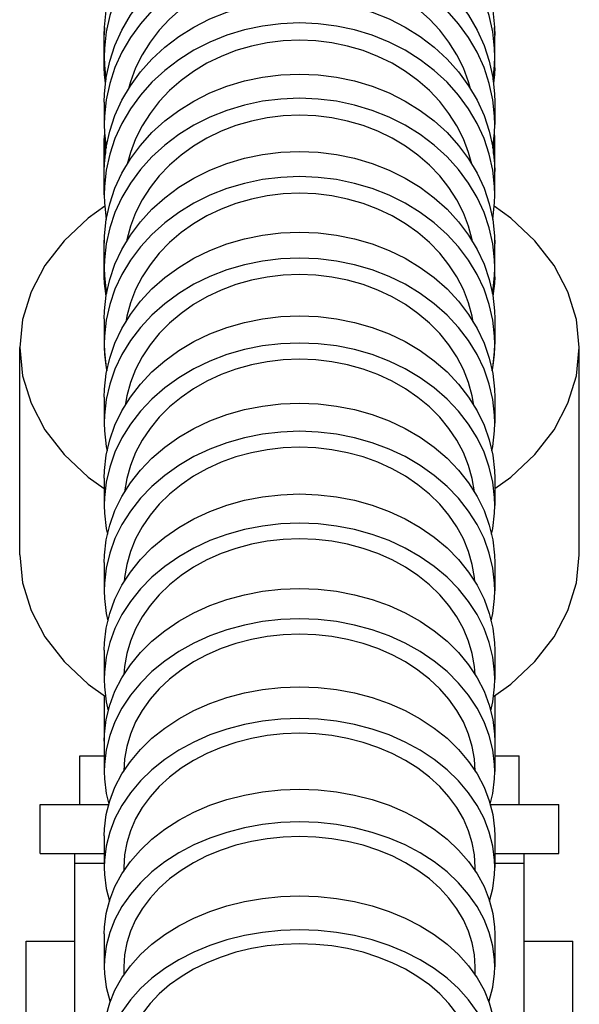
# Model space of a CAD drawing. Extents: x 0 to 594, y 0 to 420.
# Tile 65 of 71: x 462 to 474, y 212 to 233. Entities that reach past the tile are written whole.
import ezdxf

# ---------------------------------------------------------------- set-up
doc = ezdxf.new("R2010")
doc.units = 0
doc.header["$LTSCALE"] = 32.67
doc.layers.get('0').update_dxf_attribs({"linetype": 'CONTINUOUS'})
doc.layers.add('AXIS', color=7, linetype='CONTINUOUS')

msp = doc.modelspace()

# ---------------------------------------------------------------- linework, layer by layer
at = {"color": 7, "linetype": 'CONTINUOUS'}
for p, q in [((464.03928, 218.73177), (464.03928, 217.79594)), ((472.03928, 218.73177), (472.03928, 217.79594)), ((463.53928, 216.49742), (463.53928, 217.49742)), ((463.53934, 217.49742), (464.03928, 217.49742)), ((472.03928, 217.49742), (472.53923, 217.49742)), ((472.53928, 216.49742), (472.53928, 217.49742)), ((462.72928, 215.49742), (462.72928, 216.49742)), ((462.72938, 216.49742), (464.13152, 216.49742)), ((471.94704, 216.49742), (473.34919, 216.49742)), ((473.34928, 215.49742), (473.34928, 216.49742)), ((462.72938, 215.49742), (464.03928, 215.49742)), ((463.43928, 210.89742), (463.43928, 215.49742)), ((472.03928, 215.49742), (473.34919, 215.49742)), ((472.63928, 210.89742), (472.63928, 215.49742)), ((463.43928, 215.29742), (464.03928, 215.29742)), ((472.03928, 215.29742), (472.63928, 215.29742)), ((464.43926, 215.21273), (464.43925, 215.1353)), ((471.63932, 215.1353), (471.63931, 215.21273)), ((462.43928, 211.49181), (462.43928, 213.69742)), ((462.43929, 213.69742), (463.43928, 213.69742)), ((472.63928, 213.69742), (473.63928, 213.69742)), ((473.63928, 211.49181), (473.63928, 213.69742)), ((464.43919, 213.17699), (464.43919, 213.00592)), ((471.63938, 213.00592), (471.63938, 213.17699))]:
    msp.add_line(p, q, dxfattribs=at)
at = {"color": 9, "linetype": 'CONTINUOUS'}
for p, q in [((464.04065, 217.84057), (464.03928, 217.84057)), ((472.03928, 217.84057), (472.03792, 217.84057))]:
    msp.add_line(p, q, dxfattribs=at)
at = {"color": 7, "linetype": 'CONTINUOUS'}
for points in [[(468.03928, 233.63571), (467.70723, 233.62205), (467.37782, 233.58118), (467.05422, 233.51348), (466.7388, 233.41943), (466.43475, 233.30001), (466.14409, 233.15598), (465.86992, 232.98891), (465.61393, 232.7998), (465.37895, 232.59076), (465.16638, 232.36303), (464.97857, 232.11913), (464.81667, 231.86055), (464.68242, 231.59007), (464.57669, 231.30946), (464.53857, 231.16526)], [(471.54, 231.16526), (471.50186, 231.3095), (471.39614, 231.5901), (471.26188, 231.86058), (471.09998, 232.11916), (470.91216, 232.36307), (470.69959, 232.59079), (470.46461, 232.79983), (470.20862, 232.98893), (469.93445, 233.156), (469.64379, 233.30002), (469.33973, 233.41945), (469.02432, 233.51349), (468.70071, 233.58119), (468.37131, 233.62206), (468.03928, 233.63571)], [(468.03928, 232.1599), (467.70723, 232.1464), (467.37782, 232.10598), (467.05422, 232.03903), (466.7388, 231.94603), (466.43476, 231.82793), (466.14409, 231.6855), (465.86992, 231.52028), (465.61394, 231.33328), (465.37896, 231.12656), (465.16639, 230.90136), (464.97858, 230.66016), (464.81668, 230.40445), (464.68243, 230.13697), (464.57671, 229.85947), (464.51336, 229.62255)], [(471.56521, 229.62254), (471.50185, 229.85951), (471.39613, 230.137), (471.26187, 230.40448), (471.09997, 230.66019), (470.91216, 230.90139), (470.69959, 231.12658), (470.4646, 231.3333), (470.20862, 231.5203), (469.93444, 231.68552), (469.64378, 231.82794), (469.33973, 231.94604), (469.02431, 232.03904), (468.70071, 232.10599), (468.37131, 232.1464), (468.03928, 232.1599)], [(468.03928, 230.62269), (467.70723, 230.60935), (467.37782, 230.56942), (467.05422, 230.50328), (466.7388, 230.41141), (466.43475, 230.29474), (466.14409, 230.15404), (465.86992, 229.99081), (465.61393, 229.80608), (465.37895, 229.60186), (465.16638, 229.37938), (464.97857, 229.14111), (464.81667, 228.88849), (464.68242, 228.62425), (464.5767, 228.35011), (464.50059, 228.06888), (464.49435, 228.02997)], [(471.58422, 228.02997), (471.57797, 228.06892), (471.50186, 228.35015), (471.39613, 228.62428), (471.26188, 228.88852), (471.09997, 229.14114), (470.91216, 229.37941), (470.69959, 229.60188), (470.4646, 229.8061), (470.20862, 229.99083), (469.93444, 230.15405), (469.64378, 230.29475), (469.33973, 230.41142), (469.02432, 230.50329), (468.70071, 230.56943), (468.37131, 230.60936), (468.03928, 230.62269)], [(468.03928, 229.02223), (467.70722, 229.00907), (467.37782, 228.96967), (467.05421, 228.90441), (466.73879, 228.81375), (466.43474, 228.69863), (466.14408, 228.55979), (465.86991, 228.39873), (465.61392, 228.21644), (465.37894, 228.01493), (465.16636, 227.7954), (464.97855, 227.56028), (464.81665, 227.31101), (464.6824, 227.05027), (464.57668, 226.77977), (464.50057, 226.50226), (464.48157, 226.38548)], [(471.597, 226.38548), (471.57799, 226.5023), (471.50188, 226.77981), (471.39615, 227.05031), (471.2619, 227.31105), (471.09999, 227.56031), (470.91218, 227.79543), (470.69961, 228.01495), (470.46462, 228.21646), (470.20863, 228.39875), (469.93446, 228.55981), (469.64379, 228.69864), (469.33974, 228.81376), (469.02432, 228.90442), (468.70072, 228.96968), (468.37131, 229.00908), (468.03928, 229.02223)], [(468.03928, 227.35643), (467.70722, 227.34346), (467.37782, 227.30463), (467.05421, 227.24032), (466.73879, 227.15098), (466.43474, 227.03754), (466.14408, 226.90072), (465.86991, 226.74201), (465.61392, 226.56238), (465.37894, 226.36381), (465.16636, 226.14748), (464.97855, 225.91579), (464.81665, 225.67015), (464.6824, 225.41321), (464.57668, 225.14665), (464.50057, 224.87319), (464.46787, 224.67509)], [(471.6107, 224.67509), (471.57799, 224.87323), (471.50188, 225.14669), (471.39615, 225.41325), (471.2619, 225.67018), (471.09999, 225.91582), (470.91218, 226.14751), (470.69961, 226.36383), (470.46462, 226.5624), (470.20863, 226.74203), (469.93446, 226.90074), (469.64379, 227.03755), (469.33974, 227.151), (469.02432, 227.24033), (468.70072, 227.30464), (468.37131, 227.34346), (468.03928, 227.35643)], [(468.03928, 225.62298), (467.70723, 225.61022), (467.37782, 225.57202), (467.05422, 225.50875), (466.7388, 225.42085), (466.43475, 225.30923), (466.14409, 225.17462), (465.86992, 225.01846), (465.61393, 224.84172), (465.37895, 224.64634), (465.16638, 224.4335), (464.97857, 224.20554), (464.81666, 223.96385), (464.68241, 223.71105), (464.57669, 223.44878), (464.50058, 223.17972), (464.45463, 222.90582), (464.45421, 222.89832)], [(471.62435, 222.89832), (471.62393, 222.90586), (471.57798, 223.17976), (471.50187, 223.44882), (471.39614, 223.71108), (471.26189, 223.96389), (471.09998, 224.20556), (470.91217, 224.43352), (470.6996, 224.64636), (470.46461, 224.84174), (470.20862, 225.01848), (469.93445, 225.17463), (469.64379, 225.30924), (469.33973, 225.42086), (469.02432, 225.50875), (468.70071, 225.57203), (468.37131, 225.61023), (468.03928, 225.62298)], [(468.03928, 223.81942), (467.70722, 223.80688), (467.37781, 223.76936), (467.05421, 223.70722), (466.73879, 223.62089), (466.43474, 223.51126), (466.14407, 223.37905), (465.8699, 223.22568), (465.61391, 223.05209), (465.37893, 222.8602), (465.16636, 222.65115), (464.97855, 222.42726), (464.81664, 222.18989), (464.68239, 221.9416), (464.57667, 221.68402), (464.50056, 221.41976), (464.45461, 221.15075), (464.44988, 221.06726)], [(471.62868, 221.06726), (471.62395, 221.15078), (471.578, 221.41979), (471.50188, 221.68405), (471.39616, 221.94164), (471.26191, 222.18993), (471.1, 222.42729), (470.91218, 222.65118), (470.69961, 222.86022), (470.46462, 223.05211), (470.20864, 223.2257), (469.93446, 223.37907), (469.6438, 223.51127), (469.33974, 223.6209), (469.02433, 223.70722), (468.70072, 223.76937), (468.37131, 223.80689), (468.03928, 223.81942)], [(468.03928, 221.94297), (467.70722, 221.93068), (467.37781, 221.89391), (467.05421, 221.833), (466.73878, 221.74838), (466.43473, 221.64094), (466.14406, 221.51135), (465.86989, 221.36104), (465.6139, 221.1909), (465.37892, 221.00282), (465.16635, 220.79793), (464.97854, 220.5785), (464.81663, 220.34585), (464.68238, 220.10249), (464.57666, 219.85003), (464.50055, 219.59103), (464.4546, 219.32736), (464.44515, 219.1637)], [(471.63342, 219.1637), (471.62396, 219.3274), (471.57801, 219.59106), (471.5019, 219.85006), (471.39617, 220.10253), (471.26192, 220.34588), (471.10001, 220.57852), (470.91219, 220.79796), (470.69962, 221.00285), (470.46463, 221.19092), (470.20865, 221.36105), (469.93447, 221.51137), (469.6438, 221.64095), (469.33975, 221.7484), (469.02433, 221.833), (468.70072, 221.89391), (468.37132, 221.93069), (468.03928, 221.94297)], [(468.03928, 219.99067), (467.70722, 219.97866), (467.37782, 219.9427), (467.05422, 219.88315), (466.7388, 219.80042), (466.43475, 219.69536), (466.14408, 219.56867), (465.86991, 219.4217), (465.61393, 219.25535), (465.37894, 219.07146), (465.16637, 218.87113), (464.97856, 218.65658), (464.81666, 218.42911), (464.68241, 218.19118), (464.57669, 217.94433), (464.50058, 217.6911), (464.45463, 217.43331), (464.43996, 217.18493)], [(471.63861, 217.18493), (471.62394, 217.43334), (471.57798, 217.69113), (471.50187, 217.94437), (471.39614, 218.19121), (471.26189, 218.42914), (471.09998, 218.65661), (470.91217, 218.87116), (470.6996, 219.07148), (470.46461, 219.25537), (470.20863, 219.42171), (469.93445, 219.56868), (469.64379, 219.69537), (469.33973, 219.80043), (469.02432, 219.88315), (468.70071, 219.94271), (468.37131, 219.97866), (468.03928, 219.99067)], [(468.03928, 217.9594), (467.70722, 217.94769), (467.37781, 217.91264), (467.05421, 217.85457), (466.73879, 217.77392), (466.43474, 217.67149), (466.14407, 217.54797), (465.8699, 217.40468), (465.61391, 217.2425), (465.37893, 217.06322), (465.16636, 216.86791), (464.97855, 216.65873), (464.81664, 216.43696), (464.68239, 216.20498), (464.57667, 215.96432), (464.50056, 215.71743), (464.45461, 215.4661), (464.43926, 215.21273)], [(471.63931, 215.21273), (471.62395, 215.46613), (471.578, 215.71746), (471.50189, 215.96436), (471.39616, 216.20501), (471.26191, 216.43699), (471.1, 216.65876), (470.91218, 216.86793), (470.69961, 217.06324), (470.46462, 217.24252), (470.20864, 217.4047), (469.93446, 217.54799), (469.6438, 217.6715), (469.33974, 217.77393), (469.02433, 217.85458), (468.70072, 217.91264), (468.37131, 217.94769), (468.03928, 217.9594)], [(468.03928, 215.84585), (467.70721, 215.83447), (467.3778, 215.80041), (467.05419, 215.74399), (466.73876, 215.66562), (466.4347, 215.56609), (466.14403, 215.44607), (465.86985, 215.30684), (465.61386, 215.14925), (465.37887, 214.97505), (465.1663, 214.78527), (464.97848, 214.58202), (464.81658, 214.36653), (464.68233, 214.14113), (464.5766, 213.90729), (464.50049, 213.66739), (464.45454, 213.42318), (464.43919, 213.17699)], [(471.63938, 213.17699), (471.62402, 213.42321), (471.57807, 213.66742), (471.50195, 213.90732), (471.39623, 214.14116), (471.26197, 214.36656), (471.10006, 214.58204), (470.91225, 214.7853), (470.69967, 214.97507), (470.46468, 215.14927), (470.20869, 215.30685), (469.93451, 215.44609), (469.64384, 215.5661), (469.33977, 215.66563), (469.02435, 215.744), (468.70073, 215.80041), (468.37132, 215.83447), (468.03928, 215.84585)], [(468.03928, 213.64654), (467.70722, 213.63553), (467.3778, 213.60257), (467.05419, 213.54797), (466.73876, 213.47212), (466.43471, 213.37581), (466.14403, 213.25965), (465.86986, 213.12491), (465.61387, 212.9724), (465.37888, 212.80381), (465.16631, 212.62015), (464.97849, 212.42345), (464.81659, 212.21491), (464.68234, 211.99677), (464.57661, 211.77047), (464.5005, 211.5383), (464.45455, 211.30196), (464.4392, 211.06362)], [(471.63937, 211.06362), (471.62401, 211.302), (471.57806, 211.53834), (471.50194, 211.7705), (471.39622, 211.9968), (471.26196, 212.21494), (471.10005, 212.42348), (470.91224, 212.62018), (470.69966, 212.80383), (470.46467, 212.97242), (470.20868, 213.12492), (469.9345, 213.25967), (469.64383, 213.37582), (469.33977, 213.47213), (469.02435, 213.54797), (468.70073, 213.60257), (468.37132, 213.63553), (468.03928, 213.64654)]]:
    msp.add_lwpolyline(points, dxfattribs=at)
at = {"layer": 'AXIS', "color": 7, "linetype": 'CONTINUOUS'}
for p, q in [((464.04359, 232.41704), (464.03929, 232.28651)), ((472.03928, 232.28651), (472.03498, 232.41704)), ((464.03928, 231.5939), (464.03928, 232.25439)), ((464.03929, 232.28651), (464.03976, 232.27221)), ((472.03881, 232.27221), (472.03928, 232.28651)), ((472.03928, 231.5939), (472.03928, 232.25439)), ((472.03928, 231.81603), (472.03475, 231.9871)), ((464.03928, 230.88974), (464.03928, 230.43305)), ((472.03928, 230.88974), (472.03928, 230.43305)), ((472.03928, 230.43305), (472.03475, 230.60237)), ((464.04353, 230.27452), (464.03929, 230.14599)), ((472.03928, 230.14599), (472.03504, 230.27452)), ((464.03928, 228.9928), (464.03928, 230.14599)), ((472.03928, 228.9928), (472.03928, 230.14599)), ((472.03928, 228.9928), (472.03475, 229.16024)), ((464.03928, 227.31286), (464.03928, 227.98856)), ((464.04201, 228.08801), (464.03929, 228.00547)), ((464.03929, 228.00547), (464.03954, 227.9978)), ((472.03928, 228.00547), (472.03656, 228.08801)), ((472.03902, 227.9978), (472.03928, 228.00547)), ((472.03928, 227.31286), (472.03928, 227.98856)), ((472.03928, 227.49393), (472.03475, 227.65934)), ((464.03928, 226.44928), (464.03928, 225.93493)), ((472.03928, 226.44928), (472.03928, 225.93493)), ((462.30928, 221.61874), (462.30928, 225.86138)), ((464.03928, 225.86138), (464.03928, 225.86495)), ((472.00389, 225.49453), (472.03475, 225.72767)), ((472.03475, 225.72767), (472.03928, 225.86495)), ((472.03928, 225.86138), (472.03928, 225.86495)), ((473.76928, 221.61874), (473.76928, 225.86138)), ((464.03928, 224.84877), (464.03928, 224.31412)), ((472.03928, 224.84877), (472.03928, 224.31412)), ((463.70884, 223.20807), (464.03928, 222.97441)), ((464.03928, 223.18522), (464.03928, 222.62966)), ((472.03928, 223.18522), (472.03928, 222.62966)), ((464.03928, 221.45667), (464.03928, 220.87951)), ((472.03928, 221.45667), (472.03928, 220.87951)), ((464.03928, 219.661), (464.03928, 219.06152)), ((472.03928, 219.661), (472.03928, 219.06152)), ((464.03928, 217.79594), (464.03928, 217.17339)), ((472.03928, 217.79594), (472.03928, 217.17339)), ((464.03928, 215.85912), (464.03928, 215.21269)), ((472.03928, 215.85912), (472.03928, 215.21269)), ((464.03928, 213.84807), (464.03928, 213.17695)), ((472.03928, 213.84807), (472.03928, 213.17695))]:
    msp.add_line(p, q, dxfattribs=at)
for points in [[(464.03929, 232.25439), (464.04381, 232.42545), (464.08, 232.76604), (464.15204, 233.10199), (464.25928, 233.43026), (464.40076, 233.74789), (464.57518, 234.05199), (464.78098, 234.33981), (465.01629, 234.60875), (465.27897, 234.85636), (465.56665, 235.08041), (465.87672, 235.27887), (466.20638, 235.44993), (466.55263, 235.59206), (466.91235, 235.70396), (467.28228, 235.78462), (467.65906, 235.83331), (468.03928, 235.84959)], [(468.03928, 235.84959), (468.41951, 235.83331), (468.79629, 235.78462), (469.16621, 235.70396), (469.52593, 235.59206), (469.87219, 235.44993), (470.20185, 235.27887), (470.51192, 235.08041), (470.7996, 234.85636), (471.06228, 234.60875), (471.29759, 234.33981), (471.50339, 234.05199), (471.67781, 233.74789), (471.81929, 233.43026), (471.92653, 233.10199), (471.99857, 232.76604), (472.03475, 232.42545), (472.03928, 232.25439)], [(468.03928, 235.41124), (467.65906, 235.39496), (467.28228, 235.34627), (466.91235, 235.26561), (466.55263, 235.15371), (466.20638, 235.01158), (465.87672, 234.84051), (465.56665, 234.64205), (465.27897, 234.418), (465.01629, 234.17039), (464.78098, 233.90146), (464.57518, 233.61363), (464.40076, 233.30953), (464.25928, 232.99191), (464.15204, 232.66363), (464.08, 232.32768)], [(472.03475, 231.9871), (471.99857, 232.32768), (471.92653, 232.66363), (471.81929, 232.99191), (471.67781, 233.30953), (471.50339, 233.61363), (471.29759, 233.90146), (471.06228, 234.17039), (470.7996, 234.418), (470.51192, 234.64205), (470.20185, 234.84051), (469.87219, 235.01158), (469.52593, 235.15371), (469.16621, 235.26561), (468.79629, 235.34627), (468.41951, 235.39496), (468.03928, 235.41124)], [(464.03929, 230.88974), (464.04381, 231.05906), (464.08, 231.39617), (464.15204, 231.72869), (464.25928, 232.05362), (464.40076, 232.368), (464.57518, 232.66899), (464.78098, 232.95388), (465.01629, 233.22007), (465.27897, 233.46515), (465.56665, 233.68691), (465.87672, 233.88335), (466.20638, 234.05267), (466.55263, 234.19334), (466.91235, 234.3041), (467.28228, 234.38394), (467.65906, 234.43213), (468.03928, 234.44824)], [(468.03928, 234.44824), (468.41951, 234.43213), (468.79629, 234.38394), (469.16621, 234.3041), (469.52593, 234.19334), (469.87219, 234.05267), (470.20185, 233.88335), (470.51192, 233.68691), (470.7996, 233.46515), (471.06228, 233.22007), (471.29759, 232.95388), (471.50339, 232.66899), (471.67781, 232.368), (471.81929, 232.05362), (471.92653, 231.72869), (471.99857, 231.39617), (472.03475, 231.05906), (472.03928, 230.88974)], [(468.03928, 233.99155), (467.65906, 233.97544), (467.28228, 233.92725), (466.91235, 233.84741), (466.55263, 233.73665), (466.20638, 233.59597), (465.87672, 233.42665), (465.56665, 233.23022), (465.27897, 233.00846), (465.01629, 232.76337), (464.78098, 232.49719), (464.57518, 232.2123), (464.40076, 231.91131), (464.25928, 231.59692), (464.15204, 231.272), (464.08, 230.93948)], [(472.03475, 230.60237), (471.99857, 230.93948), (471.92653, 231.272), (471.81929, 231.59692), (471.67781, 231.91131), (471.50339, 232.2123), (471.29759, 232.49719), (471.06228, 232.76337), (470.7996, 233.00846), (470.51192, 233.23022), (470.20185, 233.42665), (469.87219, 233.59597), (469.52593, 233.73665), (469.16621, 233.84741), (468.79629, 233.92725), (468.41951, 233.97544), (468.03928, 233.99155)], [(464.03929, 229.46823), (464.04381, 229.63567), (464.08, 229.96904), (464.15204, 230.29787), (464.25928, 230.61918), (464.40076, 230.93008), (464.57518, 231.22773), (464.78098, 231.50946), (465.01629, 231.77269), (465.27897, 232.01506), (465.56665, 232.23436), (465.87672, 232.42861), (466.20638, 232.59605), (466.55263, 232.73517), (466.91235, 232.84469), (467.28228, 232.92365), (467.65906, 232.9713), (468.03928, 232.98724)], [(468.03928, 232.98724), (468.41951, 232.9713), (468.79629, 232.92365), (469.16621, 232.84469), (469.52593, 232.73517), (469.87219, 232.59605), (470.20185, 232.42861), (470.51192, 232.23436), (470.7996, 232.01506), (471.06228, 231.77269), (471.29759, 231.50946), (471.50339, 231.22773), (471.67781, 230.93008), (471.81929, 230.61918), (471.92653, 230.29787), (471.99857, 229.96904), (472.03475, 229.63567), (472.03928, 229.46823)], [(468.03928, 232.51181), (467.65906, 232.49587), (467.28228, 232.44821), (466.91235, 232.36926), (466.55263, 232.25973), (466.20638, 232.12062), (465.87672, 231.95318), (465.56665, 231.75893), (465.27897, 231.53962), (465.01629, 231.29726), (464.78098, 231.03402), (464.57518, 230.7523), (464.40076, 230.45465), (464.25928, 230.14375), (464.15204, 229.82244), (464.08, 229.4936)], [(472.03475, 229.16024), (471.99857, 229.4936), (471.92653, 229.82244), (471.81929, 230.14375), (471.67781, 230.45465), (471.50339, 230.7523), (471.29759, 231.03402), (471.06228, 231.29726), (470.7996, 231.53962), (470.51192, 231.75893), (470.20185, 231.95318), (469.87219, 232.12062), (469.52593, 232.25973), (469.16621, 232.36926), (468.79629, 232.44821), (468.41951, 232.49587), (468.03928, 232.51181)], [(464.08, 232.32768), (464.04381, 231.9871), (464.03929, 231.81603)], [(464.03929, 231.81603), (464.04381, 231.64497), (464.0751, 231.35051)], [(472.00347, 231.35051), (472.03475, 231.64497), (472.03928, 231.81603)], [(464.06738, 231.27861), (464.04381, 231.45661), (464.03929, 231.5939)], [(472.03928, 231.5939), (472.03475, 231.45661), (472.01119, 231.27861)], [(464.03929, 227.98856), (464.04381, 228.15397), (464.08, 228.4833), (464.15204, 228.80815), (464.25928, 229.12558), (464.40076, 229.43271), (464.57518, 229.72676), (464.78098, 230.00507), (465.01629, 230.26512), (465.27897, 230.50455), (465.56665, 230.7212), (465.87672, 230.9131), (466.20638, 231.07851), (466.55263, 231.21594), (466.91235, 231.32415), (467.28228, 231.40214), (467.65906, 231.44923), (468.03928, 231.46497)], [(468.03928, 231.46497), (468.41951, 231.44923), (468.79629, 231.40214), (469.16621, 231.32415), (469.52593, 231.21594), (469.87219, 231.07851), (470.20185, 230.9131), (470.51192, 230.7212), (470.7996, 230.50455), (471.06228, 230.26512), (471.29759, 230.00507), (471.50339, 229.72676), (471.67781, 229.43271), (471.81929, 229.12558), (471.92653, 228.80815), (471.99857, 228.4833), (472.03475, 228.15397), (472.03928, 227.98856)], [(464.08, 230.93948), (464.04381, 230.60237), (464.03929, 230.43305)], [(468.03928, 230.97033), (467.65906, 230.95459), (467.28228, 230.90751), (466.91235, 230.82952), (466.55263, 230.72131), (466.20638, 230.58388), (465.87672, 230.41847), (465.56665, 230.22657), (465.27897, 230.00992), (465.01629, 229.77049), (464.78098, 229.51044), (464.57518, 229.23213), (464.40076, 228.93808), (464.25928, 228.63095), (464.15204, 228.31352), (464.08, 227.98867)], [(472.03475, 227.65934), (471.99857, 227.98867), (471.92653, 228.31352), (471.81929, 228.63095), (471.67781, 228.93808), (471.50339, 229.23213), (471.29759, 229.51044), (471.06228, 229.77049), (470.7996, 230.00992), (470.51192, 230.22657), (470.20185, 230.41847), (469.87219, 230.58388), (469.52593, 230.72131), (469.16621, 230.82952), (468.79629, 230.90751), (468.41951, 230.95459), (468.03928, 230.97033)], [(464.03929, 230.43305), (464.04381, 230.26373), (464.07771, 229.94795)], [(472.00086, 229.94795), (472.03475, 230.26373), (472.03928, 230.43305)], [(464.03929, 230.14599), (464.04381, 230.0087), (464.06606, 229.84064)], [(472.01251, 229.84064), (472.03475, 230.0087), (472.03928, 230.14599)], [(464.03929, 226.44928), (464.04381, 226.6125), (464.08, 226.93747), (464.15204, 227.25801), (464.25928, 227.57123), (464.40076, 227.87429), (464.57518, 228.16444), (464.78098, 228.43906), (465.01629, 228.69566), (465.27897, 228.93192), (465.56665, 229.14569), (465.87672, 229.33505), (466.20638, 229.49827), (466.55263, 229.63388), (466.91235, 229.74065), (467.28228, 229.81761), (467.65906, 229.86407), (468.03928, 229.8796)], [(468.03928, 229.8796), (468.41951, 229.86407), (468.79629, 229.81761), (469.16621, 229.74065), (469.52593, 229.63388), (469.87219, 229.49827), (470.20185, 229.33505), (470.51192, 229.14569), (470.7996, 228.93192), (471.06228, 228.69566), (471.29759, 228.43906), (471.50339, 228.16444), (471.67781, 227.87429), (471.81929, 227.57123), (471.92653, 227.25801), (471.99857, 226.93747), (472.03475, 226.6125), (472.03928, 226.44928)], [(464.08, 229.4936), (464.04381, 229.16024), (464.03929, 228.9928)], [(468.03928, 229.36525), (467.65906, 229.34972), (467.28228, 229.30326), (466.91235, 229.2263), (466.55263, 229.11953), (466.20638, 228.98392), (465.87672, 228.8207), (465.56665, 228.63134), (465.27897, 228.41757), (465.01629, 228.18131), (464.78098, 227.92471), (464.57518, 227.65009), (464.40076, 227.35994), (464.25928, 227.05688), (464.15204, 226.74366), (464.08, 226.42312), (464.04381, 226.09815), (464.03929, 225.93493)], [(472.03928, 225.93493), (472.03475, 226.09815), (471.99857, 226.42312), (471.92653, 226.74366), (471.81929, 227.05688), (471.67781, 227.35994), (471.50339, 227.65009), (471.29759, 227.92471), (471.06228, 228.18131), (470.7996, 228.41757), (470.51192, 228.63134), (470.20185, 228.8207), (469.87219, 228.98392), (469.52593, 229.11953), (469.16621, 229.2263), (468.79629, 229.30326), (468.41951, 229.34972), (468.03928, 229.36525)], [(464.03929, 228.9928), (464.04381, 228.82536), (464.08, 228.49199), (464.08096, 228.48762)], [(471.99761, 228.48762), (471.99857, 228.49199), (472.03475, 228.82536), (472.03928, 228.9928)], [(464.05125, 228.75682), (463.70884, 228.51469), (463.2189, 228.05191), (462.82709, 227.54453), (462.54139, 227.00288), (462.36761, 226.438), (462.30928, 225.86138)], [(473.76928, 225.86138), (473.71096, 226.438), (473.53718, 227.00288), (473.25148, 227.54453), (472.85967, 228.05191), (472.36973, 228.51469), (472.02731, 228.75682)], [(464.03929, 224.84877), (464.04381, 225.00961), (464.08, 225.32984), (464.15204, 225.64571), (464.25928, 225.95436), (464.40076, 226.253), (464.57518, 226.53892), (464.78098, 226.80954), (465.01629, 227.0624), (465.27897, 227.29522), (465.56665, 227.50587), (465.87672, 227.69247), (466.20638, 227.85331), (466.55263, 227.98694), (466.91235, 228.09216), (467.28228, 228.168), (467.65906, 228.21378), (468.03928, 228.22908)], [(468.03928, 228.22908), (468.41951, 228.21378), (468.79629, 228.168), (469.16621, 228.09216), (469.52593, 227.98694), (469.87219, 227.85331), (470.20185, 227.69247), (470.51192, 227.50587), (470.7996, 227.29522), (471.06228, 227.0624), (471.29759, 226.80954), (471.50339, 226.53892), (471.67781, 226.253), (471.81929, 225.95436), (471.92653, 225.64571), (471.99857, 225.32984), (472.03475, 225.00961), (472.03928, 224.84877)], [(464.08, 227.98867), (464.04381, 227.65934), (464.03929, 227.49393)], [(468.03928, 227.69444), (467.65906, 227.67913), (467.28228, 227.63335), (466.91235, 227.55751), (466.55263, 227.4523), (466.20638, 227.31867), (465.87672, 227.15783), (465.56665, 226.97123), (465.27897, 226.76057), (465.01629, 226.52776), (464.78098, 226.2749), (464.57518, 226.00428), (464.40076, 225.71836), (464.25928, 225.41972), (464.15204, 225.11106), (464.08, 224.79519), (464.04381, 224.47497), (464.03929, 224.31412)], [(472.03928, 224.31412), (472.03475, 224.47497), (471.99857, 224.79519), (471.92653, 225.11106), (471.81929, 225.41972), (471.67781, 225.71836), (471.50339, 226.00428), (471.29759, 226.2749), (471.06228, 226.52776), (470.7996, 226.76057), (470.51192, 226.97123), (470.20185, 227.15783), (469.87219, 227.31867), (469.52593, 227.4523), (469.16621, 227.55751), (468.79629, 227.63335), (468.41951, 227.67913), (468.03928, 227.69444)], [(464.03929, 227.49393), (464.04381, 227.32851), (464.08, 226.99918), (464.08689, 226.96812)], [(471.99168, 226.96812), (471.99857, 226.99918), (472.03475, 227.32851), (472.03928, 227.49393)], [(464.07787, 226.91834), (464.04381, 227.17557), (464.03929, 227.31286)], [(472.03928, 227.31286), (472.03475, 227.17557), (472.0007, 226.91834)], [(464.03929, 223.18522), (464.04381, 223.34347), (464.08, 223.65854), (464.15204, 223.96933), (464.25928, 224.27301), (464.40076, 224.56685), (464.57518, 224.84817), (464.78098, 225.11443), (465.01629, 225.36322), (465.27897, 225.59229), (465.56665, 225.79956), (465.87672, 225.98315), (466.20638, 226.1414), (466.55263, 226.27288), (466.91235, 226.3764), (467.28228, 226.45102), (467.65906, 226.49607), (468.03928, 226.51113)], [(468.03928, 226.51113), (468.41951, 226.49607), (468.79629, 226.45102), (469.16621, 226.3764), (469.52593, 226.27288), (469.87219, 226.1414), (470.20185, 225.98315), (470.51192, 225.79956), (470.7996, 225.59229), (471.06228, 225.36322), (471.29759, 225.11443), (471.50339, 224.84817), (471.67781, 224.56685), (471.81929, 224.27301), (471.92653, 223.96933), (471.99857, 223.65854), (472.03475, 223.34347), (472.03928, 223.18522)], [(468.03928, 225.95557), (467.65906, 225.94051), (467.28228, 225.89547), (466.91235, 225.82085), (466.55263, 225.71733), (466.20638, 225.58585), (465.87672, 225.42759), (465.56665, 225.244), (465.27897, 225.03673), (465.01629, 224.80767), (464.78098, 224.55888), (464.57518, 224.29261), (464.40076, 224.01129), (464.25928, 223.71746), (464.15204, 223.41377), (464.08, 223.10298), (464.04381, 222.78791), (464.03929, 222.62966)], [(464.03929, 225.93493), (464.04381, 225.77171), (464.08, 225.44675), (464.09323, 225.38786)], [(472.03928, 222.62966), (472.03475, 222.78791), (471.99857, 223.10298), (471.92653, 223.41377), (471.81929, 223.71746), (471.67781, 224.01129), (471.50339, 224.29261), (471.29759, 224.55888), (471.06228, 224.80767), (470.7996, 225.03673), (470.51192, 225.244), (470.20185, 225.42759), (469.87219, 225.58585), (469.52593, 225.71733), (469.16621, 225.82085), (468.79629, 225.89547), (468.41951, 225.94051), (468.03928, 225.95557)], [(471.98534, 225.38786), (471.99857, 225.44675), (472.03475, 225.77171), (472.03928, 225.93493)], [(462.30928, 225.86138), (462.36761, 225.28476), (462.54139, 224.71988), (462.82709, 224.17823), (463.2189, 223.67085), (463.70884, 223.20807)], [(464.03929, 225.86495), (464.04381, 225.72767), (464.07468, 225.49453)], [(472.03928, 222.97441), (472.36973, 223.20807), (472.85967, 223.67085), (473.25148, 224.17823), (473.53718, 224.71988), (473.71096, 225.28476), (473.76928, 225.86138)], [(464.03929, 221.45667), (464.04381, 221.61209), (464.08, 221.92154), (464.15204, 222.22678), (464.25928, 222.52505), (464.40076, 222.81364), (464.57518, 223.08994), (464.78098, 223.35145), (465.01629, 223.5958), (465.27897, 223.82078), (465.56665, 224.02434), (465.87672, 224.20466), (466.20638, 224.36009), (466.55263, 224.48922), (466.91235, 224.59089), (467.28228, 224.66418), (467.65906, 224.70842), (468.03928, 224.72321)], [(468.03928, 224.72321), (468.41951, 224.70842), (468.79629, 224.66418), (469.16621, 224.59089), (469.52593, 224.48922), (469.87219, 224.36009), (470.20185, 224.20466), (470.51192, 224.02434), (470.7996, 223.82078), (471.06228, 223.5958), (471.29759, 223.35145), (471.50339, 223.08994), (471.67781, 222.81364), (471.81929, 222.52505), (471.92653, 222.22678), (471.99857, 221.92154), (472.03475, 221.61209), (472.03928, 221.45667)], [(464.03929, 224.31412), (464.04381, 224.15328), (464.08, 223.83306), (464.10006, 223.74509)], [(468.03928, 224.14606), (467.65906, 224.13127), (467.28228, 224.08703), (466.91235, 224.01374), (466.55263, 223.91207), (466.20638, 223.78294), (465.87672, 223.62751), (465.56665, 223.44719), (465.27897, 223.24362), (465.01629, 223.01865), (464.78098, 222.7743), (464.57518, 222.51279), (464.40076, 222.23649), (464.25928, 221.9479), (464.15204, 221.64963), (464.08, 221.34439), (464.04381, 221.03494), (464.03929, 220.87951)], [(472.03928, 220.87951), (472.03475, 221.03494), (471.99857, 221.34439), (471.92653, 221.64963), (471.81929, 221.9479), (471.67781, 222.23649), (471.50339, 222.51279), (471.29759, 222.7743), (471.06228, 223.01865), (470.7996, 223.24362), (470.51192, 223.44719), (470.20185, 223.62751), (469.87219, 223.78294), (469.52593, 223.91207), (469.16621, 224.01374), (468.79629, 224.08703), (468.41951, 224.13127), (468.03928, 224.14606)], [(471.97851, 223.74509), (471.99857, 223.83306), (472.03475, 224.15328), (472.03928, 224.31412)], [(464.03929, 219.661), (464.04381, 219.81333), (464.08, 220.11663), (464.15204, 220.4158), (464.25928, 220.70813), (464.40076, 220.99098), (464.57518, 221.26179), (464.78098, 221.5181), (465.01629, 221.75759), (465.27897, 221.97809), (465.56665, 222.17761), (465.87672, 222.35434), (466.20638, 222.50668), (466.55263, 222.63324), (466.91235, 222.73289), (467.28228, 222.80472), (467.65906, 222.84808), (468.03928, 222.86258)], [(468.03928, 222.86258), (468.41951, 222.84808), (468.79629, 222.80472), (469.16621, 222.73289), (469.52593, 222.63324), (469.87219, 222.50668), (470.20185, 222.35434), (470.51192, 222.17761), (470.7996, 221.97809), (471.06228, 221.75759), (471.29759, 221.5181), (471.50339, 221.26179), (471.67781, 220.99098), (471.81929, 220.70813), (471.92653, 220.4158), (471.99857, 220.11663), (472.03475, 219.81333), (472.03928, 219.661)], [(464.03929, 222.62966), (464.04381, 222.4714), (464.08, 222.15633), (464.10746, 222.03788)], [(471.97111, 222.03788), (471.99857, 222.15633), (472.03475, 222.4714), (472.03928, 222.62966)], [(468.03928, 222.26311), (467.65906, 222.24861), (467.28228, 222.20525), (466.91235, 222.13342), (466.55263, 222.03377), (466.20638, 221.90721), (465.87672, 221.75487), (465.56665, 221.57814), (465.27897, 221.37862), (465.01629, 221.15812), (464.78098, 220.91863), (464.57518, 220.66232), (464.40076, 220.39151), (464.25928, 220.10866), (464.15204, 219.81633), (464.08, 219.51716), (464.04381, 219.21386), (464.03929, 219.06152)], [(472.03928, 219.06152), (472.03475, 219.21386), (471.99857, 219.51716), (471.92653, 219.81633), (471.81929, 220.10866), (471.67781, 220.39151), (471.50339, 220.66232), (471.29759, 220.91863), (471.06228, 221.15812), (470.7996, 221.37862), (470.51192, 221.57814), (470.20185, 221.75487), (469.87219, 221.90721), (469.52593, 222.03377), (469.16621, 222.13342), (468.79629, 222.20525), (468.41951, 222.24861), (468.03928, 222.26311)], [(462.30928, 221.61874), (462.36761, 221.04212), (462.54139, 220.47724), (462.82709, 219.93559), (463.2189, 219.42821), (463.70884, 218.96543), (464.06735, 218.71192)], [(472.01122, 218.71192), (472.36973, 218.96543), (472.85967, 219.42821), (473.25148, 219.93559), (473.53718, 220.47724), (473.71096, 221.04212), (473.76928, 221.61874)], [(464.40076, 219.09632), (464.57518, 219.36109), (464.78098, 219.6117), (465.01629, 219.84586), (465.27897, 220.06145), (465.56665, 220.25653), (465.87672, 220.42932), (466.20638, 220.57827), (466.55263, 220.70202), (466.91235, 220.79945), (467.28228, 220.86968), (467.65906, 220.91207), (468.03928, 220.92625)], [(468.03928, 220.92625), (468.41951, 220.91207), (468.79629, 220.86968), (469.16621, 220.79945), (469.52593, 220.70202), (469.87219, 220.57827), (470.20185, 220.42932), (470.51192, 220.25653), (470.7996, 220.06145), (471.06228, 219.84586), (471.29759, 219.6117), (471.50339, 219.36109), (471.67781, 219.09632)], [(464.03929, 220.87951), (464.04381, 220.72409), (464.08, 220.41464), (464.11552, 220.26414)], [(471.96305, 220.26414), (471.99857, 220.41464), (472.03475, 220.72409), (472.03928, 220.87951)], [(468.03928, 220.30369), (467.65906, 220.28952), (467.28228, 220.24712), (466.91235, 220.17689), (466.55263, 220.07946), (466.20638, 219.95571), (465.87672, 219.80677), (465.56665, 219.63397), (465.27897, 219.4389), (465.01629, 219.2233), (464.78098, 218.98914), (464.57518, 218.73854), (464.40076, 218.47376), (464.25928, 218.19721), (464.15204, 217.91138), (464.08, 217.61888), (464.04381, 217.32233), (464.03929, 217.17339)], [(472.03928, 217.17339), (472.03475, 217.32233), (471.99857, 217.61888), (471.92653, 217.91138), (471.81929, 218.19721), (471.67781, 218.47376), (471.50339, 218.73854), (471.29759, 218.98914), (471.06228, 219.2233), (470.7996, 219.4389), (470.51192, 219.63397), (470.20185, 219.80677), (469.87219, 219.95571), (469.52593, 220.07946), (469.16621, 220.17689), (468.79629, 220.24712), (468.41951, 220.28952), (468.03928, 220.30369)], [(464.03929, 217.79594), (464.04381, 217.94489), (464.08, 218.24143), (464.15204, 218.53394), (464.25928, 218.81976), (464.40076, 219.09632)], [(471.67781, 219.09632), (471.81929, 218.81976), (471.92653, 218.53394), (471.99857, 218.24143), (472.03475, 217.94489), (472.03928, 217.79594)], [(464.03929, 219.06152), (464.04381, 218.90919), (464.08, 218.60589), (464.12437, 218.42161)], [(464.40076, 217.12692), (464.57518, 217.38506), (464.78098, 217.62939), (465.01629, 217.85768), (465.27897, 218.06787), (465.56665, 218.25806), (465.87672, 218.42653), (466.20638, 218.57174), (466.55263, 218.69239), (466.91235, 218.78738), (467.28228, 218.85585), (467.65906, 218.89719), (468.03928, 218.91101)], [(468.03928, 218.91101), (468.41951, 218.89719), (468.79629, 218.85585), (469.16621, 218.78738), (469.52593, 218.69239), (469.87219, 218.57174), (470.20185, 218.42653), (470.51192, 218.25806), (470.7996, 218.06787), (471.06228, 217.85768), (471.29759, 217.62939), (471.50339, 217.38506)], [(471.9542, 218.42161), (471.99857, 218.60589), (472.03475, 218.90919), (472.03928, 219.06152)], [(468.03928, 218.26457), (467.65906, 218.25075), (467.28228, 218.20942), (466.91235, 218.14095), (466.55263, 218.04596), (466.20638, 217.92531), (465.87672, 217.7801), (465.56665, 217.61163), (465.27897, 217.42144), (465.01629, 217.21125), (464.78098, 216.98296), (464.57518, 216.73863), (464.40076, 216.48049), (464.25928, 216.21086), (464.15204, 215.9322), (464.08, 215.64702), (464.04381, 215.3579), (464.03929, 215.21269)], [(472.03928, 215.21269), (472.03475, 215.3579), (471.99857, 215.64702), (471.92653, 215.9322), (471.81929, 216.21086), (471.67781, 216.48049), (471.50339, 216.73863), (471.29759, 216.98296), (471.06228, 217.21125), (470.7996, 217.42144), (470.51192, 217.61163), (470.20185, 217.7801), (469.87219, 217.92531), (469.52593, 218.04596), (469.16621, 218.14095), (468.79629, 218.20942), (468.41951, 218.25075), (468.03928, 218.26457)], [(471.50339, 217.38506), (471.67781, 217.12692), (471.81929, 216.85729), (471.92653, 216.57863), (471.99857, 216.29345), (472.03475, 216.00433), (472.03928, 215.85912)], [(464.03929, 217.17339), (464.04381, 217.02444), (464.08, 216.7279), (464.13418, 216.50792)], [(464.03929, 215.85912), (464.04381, 216.00433), (464.08, 216.29345), (464.15204, 216.57863), (464.25928, 216.85729), (464.40076, 217.12692)], [(471.94439, 216.50792), (471.99857, 216.7279), (472.03475, 217.02444), (472.03928, 217.17339)], [(464.40076, 215.07994), (464.57518, 215.33077), (464.78098, 215.56817), (465.01629, 215.78999), (465.27897, 215.99423), (465.56665, 216.17903), (465.87672, 216.34272), (466.20638, 216.48382), (466.55263, 216.60105), (466.91235, 216.69335), (467.28228, 216.75988), (467.65906, 216.80004), (468.03928, 216.81347)], [(468.03928, 216.81347), (468.41951, 216.80004), (468.79629, 216.75988), (469.16621, 216.69335), (469.52593, 216.60105), (469.87219, 216.48382), (470.20185, 216.34272), (470.51192, 216.17903), (470.7996, 215.99423), (471.06228, 215.78999), (471.29759, 215.56817), (471.50339, 215.33077)], [(468.03928, 216.14235), (467.65906, 216.12892), (467.28228, 216.08876), (466.91235, 216.02223), (466.55263, 215.92993), (466.20638, 215.8127), (465.87672, 215.6716), (465.56665, 215.50791), (465.27897, 215.32311), (465.01629, 215.11887), (464.78098, 214.89705), (464.57518, 214.65965), (464.40076, 214.40882), (464.25928, 214.14684), (464.15204, 213.87607), (464.08, 213.59897), (464.04381, 213.31805), (464.03929, 213.17695)], [(472.03928, 213.17695), (472.03475, 213.31805), (471.99857, 213.59897), (471.92653, 213.87607), (471.81929, 214.14684), (471.67781, 214.40882), (471.50339, 214.65965), (471.29759, 214.89705), (471.06228, 215.11887), (470.7996, 215.32311), (470.51192, 215.50791), (470.20185, 215.6716), (469.87219, 215.8127), (469.52593, 215.92993), (469.16621, 216.02223), (468.79629, 216.08876), (468.41951, 216.12892), (468.03928, 216.14235)], [(471.50339, 215.33077), (471.67781, 215.07994), (471.81929, 214.81795), (471.92653, 214.54719), (471.99857, 214.27009), (472.03475, 213.98916), (472.03928, 213.84807)], [(464.03929, 215.21269), (464.04381, 215.06747), (464.08, 214.77836), (464.14512, 214.52057)], [(464.03929, 213.84807), (464.04381, 213.98916), (464.08, 214.27009), (464.15204, 214.54719), (464.25928, 214.81795), (464.40076, 215.07994)], [(471.93345, 214.52057), (471.99857, 214.77836), (472.03475, 215.06747), (472.03928, 215.21269)], [(464.03929, 211.76028), (464.04381, 211.89683), (464.08, 212.16869), (464.15204, 212.43686), (464.25928, 212.6989), (464.40076, 212.95244), (464.57518, 213.19519), (464.78098, 213.42493), (465.01629, 213.63961), (465.27897, 213.83726), (465.56665, 214.01611), (465.87672, 214.17452), (466.20638, 214.31107), (466.55263, 214.42452), (466.91235, 214.51385), (467.28228, 214.57823), (467.65906, 214.6171), (468.03928, 214.6301)], [(468.03928, 214.6301), (468.41951, 214.6171), (468.79629, 214.57823), (469.16621, 214.51385), (469.52593, 214.42452), (469.87219, 214.31107), (470.20185, 214.17452), (470.51192, 214.01611), (470.7996, 213.83726), (471.06228, 213.63961), (471.29759, 213.42493), (471.50339, 213.19519), (471.67781, 212.95244), (471.81929, 212.6989), (471.92653, 212.43686), (471.99857, 212.16869), (472.03475, 211.89683), (472.03928, 211.76028)], [(468.03928, 213.93349), (467.65906, 213.9205), (467.28228, 213.88163), (466.91235, 213.81724), (466.55263, 213.72792), (466.20638, 213.61447), (465.87672, 213.47792), (465.56665, 213.3195), (465.27897, 213.14066), (465.01629, 212.943), (464.78098, 212.72833), (464.57518, 212.49858), (464.40076, 212.25584), (464.25928, 212.0023), (464.15204, 211.74026), (464.08, 211.47209), (464.04381, 211.20022), (464.03929, 211.06367)], [(472.03928, 211.06367), (472.03475, 211.20022), (471.99857, 211.47209), (471.92653, 211.74026), (471.81929, 212.0023), (471.67781, 212.25584), (471.50339, 212.49858), (471.29759, 212.72833), (471.06228, 212.943), (470.7996, 213.14066), (470.51192, 213.3195), (470.20185, 213.47792), (469.87219, 213.61447), (469.52593, 213.72792), (469.16621, 213.81724), (468.79629, 213.88163), (468.41951, 213.9205), (468.03928, 213.93349)], [(464.03929, 213.17695), (464.04381, 213.03585), (464.08, 212.75493), (464.15204, 212.47783), (464.16028, 212.45701)], [(471.91829, 212.45701), (471.92653, 212.47783), (471.99857, 212.75493), (472.03475, 213.03585), (472.03928, 213.17695)]]:
    msp.add_lwpolyline(points, dxfattribs=at)

doc.saveas('drawing.dxf')
